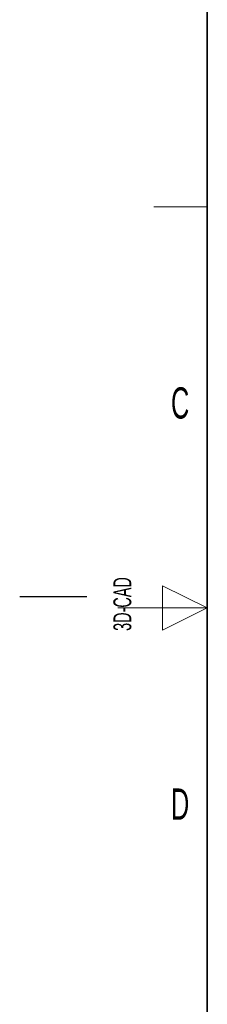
# Paper-space layout 'Blatt2' of a CAD drawing. Header units: millimetres. Extents: x 5 to 418, y 2 to 292.
# Tile 2 of 77: x 5 to 26, y 103 to 213. Entities that reach past the tile are written whole.
import ezdxf

# ---------------------------------------------------------------- set-up
doc = ezdxf.new("R2010")
doc.units = ezdxf.units.MM
doc.layers.add('SLD-0', color=7, linetype='Continuous')
doc.styles.add('SLDTEXTSTYLE0', font='TXT', dxfattribs={"width": 0.605})

# ---------------------------------------------------------------- blocks, each defined once
blk = doc.blocks.new('SW_NOTE_0_21')
at = {"layer": 'SLD-0', "color": 0, "char_height": 2, "attachment_point": 1, "rotation": 90, "style": 'SLDTEXTSTYLE0'}
for s, insert in [('noch Dritten zugänglich gemacht werden, und sie darf durch den Empfänger oder', (0.42, 0)), ('Ohne unsere vorherige Zustimmung darf diese Zeichnung weder vervielfältigt,', (-2.58, 0)), ('Dritte auch nicht in anderer Weise mißbräuchlich verwendet werden.', (3.42, 0))]:
    blk.add_mtext(s, dxfattribs=dict(at, insert=insert))

psp = doc.layouts.new('Blatt2')

# ---------------------------------------------------------------- linework, layer by layer
at = {"layer": 'SLD-0', "lineweight": 35}
psp.add_line((26, 282.5), (26, 12), dxfattribs=at)
at = {"layer": 'SLD-0', "lineweight": 18}
for p, q in [((20, 192.25), (26, 192.25)), ((26, 147.25), (21, 149.75)), ((21, 149.75), (21, 144.75)), ((16, 147.25), (26, 147.25)), ((21, 144.75), (26, 147.25))]:
    psp.add_line(p, q, dxfattribs=at)
at = {"layer": 'SLD-0'}
psp.add_line((12.5, 148.5), (5, 148.5), dxfattribs=at)

# ---------------------------------------------------------------- block references
psp.add_blockref('SW_NOTE_0_21', (11.81, 7.24), dxfattribs=at)

# ---------------------------------------------------------------- texts
at = {"layer": 'SLD-0', "char_height": 3.5, "attachment_point": 2, "style": 'SLDTEXTSTYLE0'}
for s, insert in [('C', (22.96, 172)), ('D', (22.96, 127))]:
    psp.add_mtext(s, dxfattribs=dict(at, insert=insert))
at = {"layer": 'SLD-0', "insert": (15.49, 144.68), "char_height": 2, "attachment_point": 1, "rotation": 90, "style": 'SLDTEXTSTYLE0'}
psp.add_mtext('3D-CAD', dxfattribs=at)

doc.saveas('drawing.dxf')
